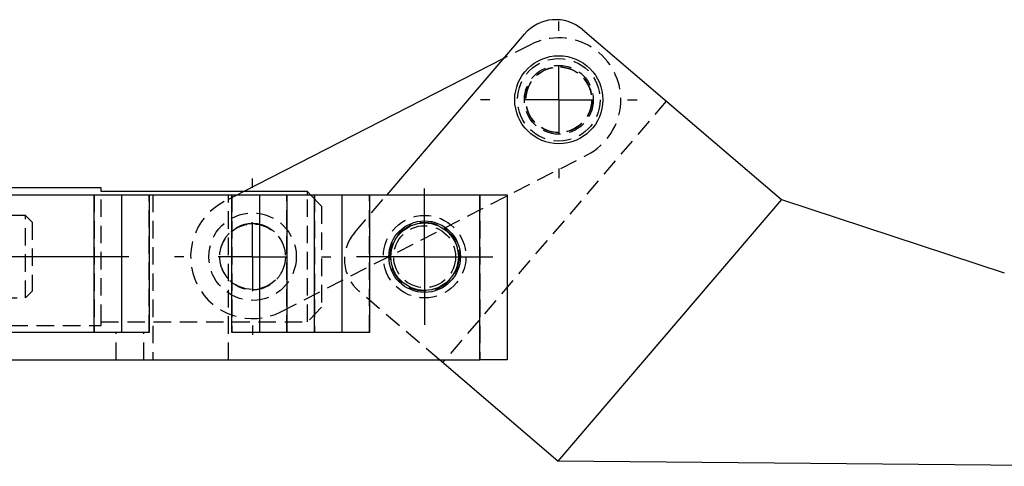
# Model space of a CAD drawing. Extents: x 30 to 391, y 7 to 282.
# Tile 2 of 30: x 94 to 166, y 7 to 40. Entities that reach past the tile are written whole.
import ezdxf

# ---------------------------------------------------------------- set-up
doc = ezdxf.new("R2010")
doc.units = 0
doc.linetypes.add('CENTERX2', pattern=[20.32, 12.7, -2.54, 2.54, -2.54])
doc.linetypes.add('HIDDEN', pattern=[1.905, 1.27, -0.635])
doc.layers.get('0').update_dxf_attribs({"linetype": 'CONTINUOUS'})

# ---------------------------------------------------------------- blocks, each defined once
blk = doc.blocks.new('SW_CENTERMARKSYMBOL_9')
at = {"color": 0, "linetype": 'CONTINUOUS'}
for p, q in [((0, 5), (0, 5.7)), ((0, 0), (0, 2.5)), ((-5, 0), (-5.7, 0)), ((0, 0), (-2.5, 0)), ((0, 0), (0, -2.5)), ((0, 0), (2.5, 0)), ((5, 0), (5.7, 0)), ((0, -5), (0, -5.7))]:
    blk.add_line(p, q, dxfattribs=at)
blk = doc.blocks.new('SW_CENTERMARKSYMBOL_10')
at = {"color": 0, "linetype": 'CONTINUOUS'}
for p, q in [((0, 2.5), (0, 4.95)), ((0, 0), (0, 2.5)), ((-2.5, 0), (-4.95, 0)), ((0, 0), (-2.5, 0)), ((0, 0), (0, -2.5)), ((0, 0), (2.5, 0)), ((2.5, 0), (4.95, 0)), ((0, -2.5), (0, -4.95))]:
    blk.add_line(p, q, dxfattribs=at)
blk = doc.blocks.new('SW_CENTERMARKSYMBOL_11')
at = {"color": 0, "linetype": 'CONTINUOUS'}
for p, q in [((0, 5), (0, 5.675)), ((0, 0), (0, 2.5)), ((-5, 0), (-5.675, 0)), ((0, 0), (-2.5, 0)), ((0, 0), (0, -2.5)), ((0, 0), (2.5, 0)), ((5, 0), (5.675, 0)), ((0, -5), (0, -5.675))]:
    blk.add_line(p, q, dxfattribs=at)

msp = doc.modelspace()

# ---------------------------------------------------------------- linework, layer by layer
at = {"color": 7, "linetype": 'CONTINUOUS'}
for p, q in [((120.6746, 27.1589), (130.6554, 38.8277)), ((134.8852, 39.1575), (149.324, 26.8075)), ((129.1416, 37.0579), (110.2823, 27.3959)), ((99.9051, 27.6589), (79.4051, 27.6589)), ((99.9051, 27.3959), (99.9051, 27.6589)), ((114.9051, 27.3959), (99.9051, 27.3959)), ((114.9051, 27.1589), (114.9051, 27.3959)), ((114.9051, 27.3959), (115.1265, 27.1589)), ((87.9051, 27.1589), (99.4051, 27.1589)), ((99.4051, 17.1589), (99.4051, 27.1589)), ((99.4051, 27.1589), (101.4051, 27.1589)), ((101.4051, 17.1589), (101.4051, 27.1589)), ((101.4051, 27.1589), (103.4051, 27.1589)), ((103.4051, 27.1589), (103.4051, 17.1589)), ((103.4051, 27.1589), (109.4051, 27.1589)), ((109.4051, 17.1589), (109.4051, 27.1589)), ((109.4051, 27.1589), (111.4051, 27.1589)), ((111.4051, 27.1589), (111.4051, 17.1589)), ((111.4051, 27.1589), (113.4051, 27.1589)), ((113.4051, 27.1589), (113.4051, 17.1589)), ((113.4051, 27.1589), (115.4051, 27.1589)), ((115.4051, 17.1589), (115.4051, 27.1589)), ((115.4051, 27.1589), (117.4051, 27.1589)), ((117.4051, 17.1589), (117.4051, 27.1589)), ((117.4051, 27.1589), (119.4051, 27.1589)), ((119.4051, 27.1589), (119.4051, 17.1589)), ((119.4051, 27.1589), (127.4051, 27.1589)), ((127.4051, 15.1589), (127.4051, 27.1589)), ((127.4051, 27.1589), (129.4051, 27.1589)), ((129.4051, 27.1589), (129.4051, 15.1589)), ((149.324, 26.8075), (133.074, 7.8092)), ((149.324, 26.8075), (165.5202, 21.4946)), ((103.4051, 17.1589), (83.9051, 17.1589)), ((119.4051, 17.1589), (109.4051, 17.1589)), ((53.4051, 15.1589), (127.4051, 15.1589)), ((133.074, 7.8092), (124.4813, 15.1589)), ((129.4051, 15.1589), (127.4051, 15.1589)), ((172.5991, 7.4265), (133.074, 7.8092))]:
    msp.add_line(p, q, dxfattribs=at)
at = {"color": 7, "linetype": 'HIDDEN'}
for p, q in [((131.1033, 38.0629), (129.1416, 37.0579)), ((140.9647, 33.9575), (124.7147, 14.9592)), ((112.9569, 18.6539), (135.2069, 30.0529)), ((99.9051, 17.9218), (99.9051, 27.3959)), ((110.2823, 27.3959), (108.8533, 26.6639)), ((99.4051, 27.1589), (99.4051, 17.1589)), ((103.4051, 17.1589), (103.4051, 27.1589)), ((103.6551, 27.1589), (103.6551, 15.1589)), ((109.1551, 15.1589), (109.1551, 27.1589)), ((109.4051, 27.1589), (109.4051, 17.1589)), ((113.4051, 17.1589), (113.4051, 27.1589)), ((114.9051, 17.9218), (114.9051, 27.1589)), ((115.1265, 27.1589), (115.9051, 26.3249)), ((115.4051, 27.1589), (115.4051, 17.1589)), ((118.3054, 24.389), (120.6746, 27.1589)), ((119.4051, 17.1589), (119.4051, 27.1589)), ((127.4051, 27.1589), (127.4051, 15.1589)), ((115.9051, 26.3249), (115.9051, 18.9928)), ((94.4051, 25.6589), (44.9051, 25.6589)), ((94.4051, 19.6589), (94.4051, 25.6589)), ((94.9051, 25.1589), (94.4051, 25.6589)), ((94.9051, 25.1589), (94.9051, 20.1589)), ((94.4051, 19.6589), (94.9051, 20.1589)), ((111.9994, 20.5229), (112.0914, 20.5725)), ((124.4813, 15.1589), (118.6352, 20.1592)), ((44.9051, 19.6589), (94.4051, 19.6589)), ((115.9051, 18.9928), (114.9051, 17.9218)), ((99.9051, 17.9218), (114.9051, 17.9218)), ((99.9051, 17.6589), (99.9051, 17.9218)), ((51.4051, 17.6589), (99.9051, 17.6589)), ((101.0051, 15.1589), (101.0051, 17.1589)), ((103.0051, 15.1589), (103.0051, 17.1589))]:
    msp.add_line(p, q, dxfattribs=at)
at = {"color": 179, "linetype": 'CENTERX2'}
msp.add_line((101.9051, 22.6589), (29.6186, 22.6589), dxfattribs=at)
at = {"color": 7, "linetype": 'HIDDEN', "flags": 128}
msp.add_lwpolyline([(111.4051, 20.3115), (111.4338, 20.3178), (111.9994, 20.5229)], dxfattribs=at)
at = {"color": 7, "linetype": 'CONTINUOUS'}
for centre, radius in [((133.1551, 34.0579), 3.2), ((123.4051, 22.6589), 2.6), ((123.4051, 22.6589), 2.45)]:
    msp.add_circle(centre, radius, dxfattribs=at)
at = {"color": 7, "linetype": 'HIDDEN'}
for centre, radius in [((133.1551, 34.0579), 3), ((133.1551, 34.0579), 2.5), ((133.1551, 34.0579), 2.4), ((133.1551, 34.0579), 2.3812), ((110.9051, 22.6589), 3.175), ((110.9051, 22.6589), 2.3812), ((123.4051, 22.6589), 3), ((123.4051, 22.6589), 2.5), ((123.4051, 22.6589), 2.25)]:
    msp.add_circle(centre, radius, dxfattribs=at)
at = {"color": 7, "linetype": 'CONTINUOUS'}
msp.add_arc((132.9352, 36.8777), 3, 49.458398, 139.458398, dxfattribs=at)
at = {"color": 7, "linetype": 'HIDDEN'}
for centre, radius, start, end in [((133.1551, 34.0579), 4.5, 297.126753, 117.126753), ((110.9051, 22.6589), 4.5, 117.126753, 297.126753), ((110.9051, 22.6589), 2.4, 77.975301, 97.107708), ((120.5852, 22.439), 3, 139.458398, 229.458398)]:
    msp.add_arc(centre, radius, start, end, dxfattribs=at)
msp.add_open_spline([(110.9051, 25.0589), (111.1571, 25.0355), (111.6602, 24.9888), (112.3406, 24.6287), (112.9001, 24.0751), (113.2582, 23.3336), (113.3433, 22.5248), (113.1764, 21.7738), (112.797, 21.1178), (112.2096, 20.5894), (111.4515, 20.2728), (110.6473, 20.2324), (109.9187, 20.4314), (109.2829, 20.8349), (108.7763, 21.4508), (108.4966, 22.2285), (108.4935, 23.0293), (108.7266, 23.7527), (109.1693, 24.3765), (109.8153, 24.8491), (110.4461, 25.0432), (110.8169, 25.0558), (110.9051, 25.0589)], degree=3, knots=[0, 0, 0, 0, 0.04934325, 0.09853676, 0.15145998, 0.20755051, 0.25987865, 0.30803135, 0.35691919, 0.41016795, 0.46627848, 0.51803008, 0.56481519, 0.61380756, 0.66838704, 0.7239383, 0.77464867, 0.82247298, 0.87245975, 0.9270686, 0.98264728, 1, 1, 1, 1], dxfattribs=at)

# ---------------------------------------------------------------- block references
at = {"color": 179, "linetype": 'CONTINUOUS'}
for name, p in [('SW_CENTERMARKSYMBOL_9', (133.1551, 34.0579)), ('SW_CENTERMARKSYMBOL_11', (110.9051, 22.6589)), ('SW_CENTERMARKSYMBOL_10', (123.4051, 22.6589))]:
    msp.add_blockref(name, p, dxfattribs=at)

doc.saveas('drawing.dxf')
